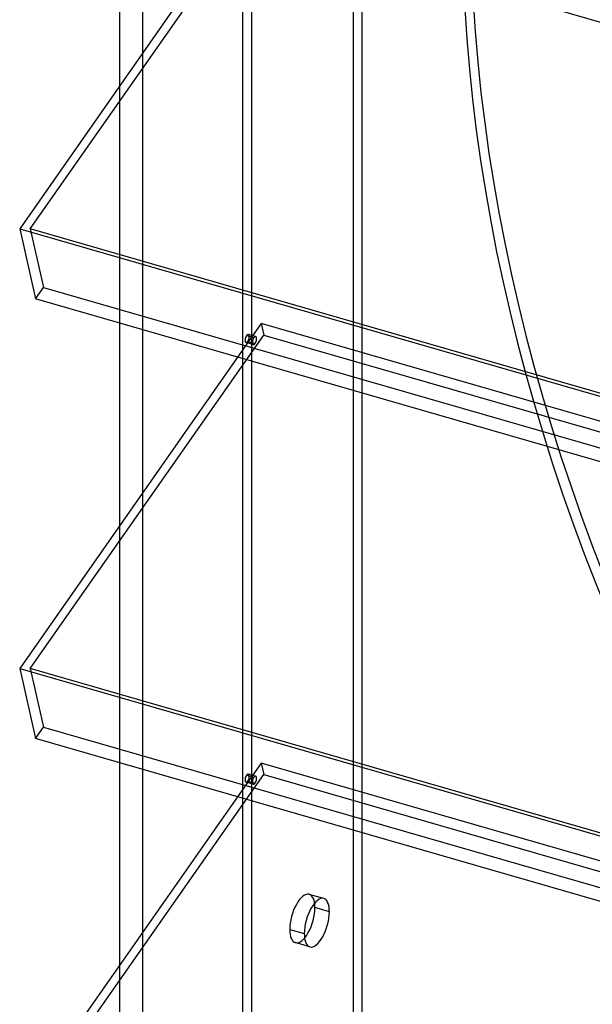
# Model space of a CAD drawing. Header units: millimetres. Extents: x -626 to 636, y -726 to 753.
# Tile 17 of 84: x -626 to -455, y -222 to 72. Entities that reach past the tile are written whole.
import ezdxf

# ---------------------------------------------------------------- set-up
doc = ezdxf.new("R2010")
doc.units = ezdxf.units.MM
doc.layers.add('MAIN-1', color=7, linetype='Continuous')
doc.layers.add('MAIN-2', color=7, linetype='Continuous')

msp = doc.modelspace()

# ---------------------------------------------------------------- linework, layer by layer
at = {"layer": 'MAIN-1'}
for p, q in [((292.74, -143.67), (-620.92, 120.08)), ((-595.8, 112.83), (-595.8, 52.4)), ((-560.62, 102.67), (-625.6, 9.83)), ((-625.6, 9.83), (288.06, -253.92)), ((-625.6, 9.83), (-620.92, -11.06)), ((292.74, -274.81), (-620.92, -11.06)), ((-595.8, -18.31), (-595.8, -78.74)), ((-560.62, -28.47), (-625.6, -121.31)), ((-625.6, -121.31), (288.06, -385.06)), ((-625.6, -121.31), (-620.92, -142.2)), ((292.74, -405.95), (-620.92, -142.2)), ((-595.8, -149.45), (-595.8, -209.88)), ((-560.62, -159.61), (-625.6, -252.45))]:
    msp.add_line(p, q, dxfattribs=at)
at = {"layer": 'MAIN-2'}
for p, q in [((-523.57, 605.55), (-523.57, -377.39)), ((-526.07, -379.56), (-526.07, 603.38)), ((-588.97, 548.91), (-588.97, -434.03)), ((-556.49, 502.58), (-556.49, -410.93)), ((-558.99, -413.1), (-558.99, 498.42)), ((-622.45, 9.78), (-552.81, 109.27)), ((-595.8, 52.4), (-595.8, -18.31)), ((-622.45, 9.78), (-618.54, -7.66)), ((291.21, -253.97), (-622.45, 9.78)), ((-620.92, -11.06), (-618.54, -7.66)), ((-618.54, -7.66), (295.12, -271.41)), ((-553.59, -18.42), (-560.62, -28.47)), ((293.2, -262.87), (-553.59, -18.42)), ((-553.59, -18.42), (-552.81, -21.87)), ((-622.45, -121.36), (-552.81, -21.87)), ((-555.77, -22.68), (-557.94, -22.06)), ((-555.23, -22.34), (-557.4, -21.72)), ((-552.81, -21.87), (360.84, -285.62)), ((-555.93, -24.75), (-558.09, -24.12)), ((-557.55, -23.78), (-555.39, -24.41)), ((-595.8, -78.74), (-595.8, -149.45)), ((-622.45, -121.36), (-618.54, -138.8)), ((291.21, -385.11), (-622.45, -121.36)), ((-620.92, -142.2), (-618.54, -138.8)), ((-618.54, -138.8), (295.12, -402.55)), ((-553.59, -149.56), (-560.62, -159.61)), ((293.2, -394.01), (-553.59, -149.56)), ((-553.59, -149.56), (-552.81, -153.01)), ((-622.45, -252.5), (-552.81, -153.01)), ((-555.93, -155.89), (-558.09, -155.26)), ((-555.77, -153.82), (-557.94, -153.2)), ((-557.55, -154.92), (-555.39, -155.55)), ((-555.23, -153.49), (-557.4, -152.86)), ((-552.81, -153.01), (360.84, -416.76)), ((-534.89, -189.97), (-539.22, -188.72)), ((-533.22, -193.93), (-537.55, -192.68)), ((-545.05, -199.17), (-540.72, -200.42)), ((-539.05, -204.38), (-543.38, -203.13)), ((-595.8, -209.88), (-595.8, -280.59))]:
    msp.add_line(p, q, dxfattribs=at)
for centre, major_axis, ratio, start_param, end_param in [((-32.1, -27.8), (-346.97, 400.64), 0.75, 0.713724, 3.141593), ((-34.6, -29.96), (346.97, -400.64), 0.75, -2.427868, 0), ((-557.74, -22.92), (0.35, 1.2), 0.433013, 0.902162, 3.14165), ((-557.74, -22.92), (0.35, 1.2), 0.433013, 0.000058, 0.902162), ((-557.74, -22.92), (0.35, 1.2), 0.433013, -2.239431, 0.000058), ((-555.58, -23.55), (-0.35, -1.2), 0.433013, -2.239431, 0.000058), ((-555.58, -23.55), (-0.35, -1.2), 0.433013, -3.141535, -2.239431), ((-555.58, -23.55), (-0.35, -1.2), 0.433013, 0.902162, 3.14165), ((-557.74, -22.92), (0.35, 1.2), 0.433013, -3.141535, -2.239431), ((-555.58, -23.55), (-0.35, -1.2), 0.433013, 0.000058, 0.902162), ((-557.74, -154.06), (0.35, 1.2), 0.433013, 0.902162, 3.14165), ((-557.74, -154.06), (0.35, 1.2), 0.433013, -3.141535, -2.239431), ((-557.74, -154.06), (0.35, 1.2), 0.433013, 0.000058, 0.902162), ((-557.74, -154.06), (0.35, 1.2), 0.433013, -2.239431, 0.000058), ((-555.58, -154.69), (-0.35, -1.2), 0.433013, -2.239431, 0.000058), ((-555.58, -154.69), (-0.35, -1.2), 0.433013, 0.000058, 0.902162), ((-555.58, -154.69), (-0.35, -1.2), 0.433013, -3.141535, -2.239431), ((-555.58, -154.69), (-0.35, -1.2), 0.433013, 0.902162, 3.14165), ((-541.3, -195.92), (-2.08, -7.21), 0.433013, -3.141586, -0.982794), ((-536.97, -197.17), (2.08, 7.21), 0.433013, 0.000007, 2.158799), ((-541.3, -195.92), (-2.08, -7.21), 0.433013, 2.158799, 3.141599), ((-536.97, -197.17), (2.08, 7.21), 0.433013, -0.982794, 0.000007), ((-541.3, -195.92), (-2.08, -7.21), 0.433013, 0.000007, 2.158799), ((-536.97, -197.17), (2.08, 7.21), 0.433013, -3.141586, -0.982794), ((-541.3, -195.92), (-2.08, -7.21), 0.433013, -0.982794, 0.000007), ((-536.97, -197.17), (2.08, 7.21), 0.433013, 2.158799, 3.141599)]:
    msp.add_ellipse(centre, major_axis=major_axis, ratio=ratio, start_param=start_param, end_param=end_param, dxfattribs=at)

doc.saveas('drawing.dxf')
